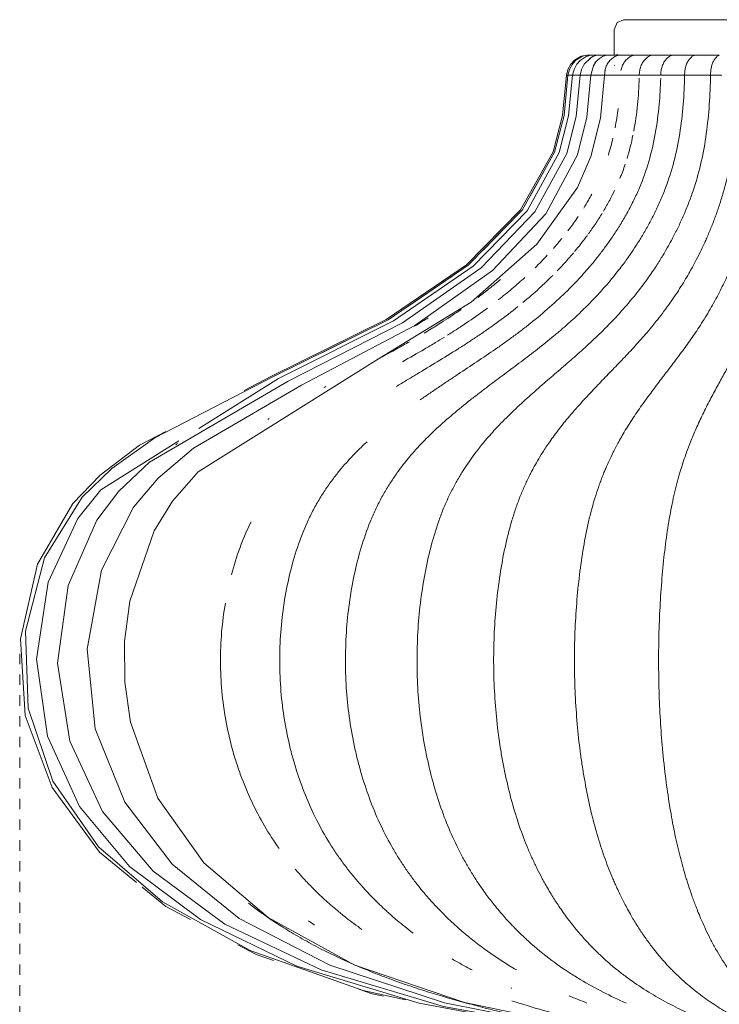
# Model space of a CAD drawing. Header units: millimetres. Extents: x 6358 to 7832, y 950 to 6668.
# Tile 2 of 9: x 6358 to 6561, y 1093 to 1378. Entities that reach past the tile are written whole.
import ezdxf

# ---------------------------------------------------------------- set-up
doc = ezdxf.new("R2010")
doc.units = ezdxf.units.MM
doc.linetypes.add('Dash', pattern=[6, 3, -3])
doc.layers.add('Lighthing Fixture Dim Grey Dash', color=7, linetype='Dash', lineweight=9, true_color=0xd2d2d2)
doc.layers.add('Luminarias', color=7, linetype='Continuous', lineweight=20)

# ---------------------------------------------------------------- blocks, each defined once
blk = doc.blocks.new('28302 - ISABELLE_500_dwg-551908-Alzado_PDF')
at = {"lineweight": 9}
for p, q in [((6522.46, 1367.57), (6522.57, 1367.57)), ((6522.57, 1367.57), (6523.49, 1367.57)), ((6523.49, 1367.57), (6525.32, 1367.57)), ((6525.32, 1367.57), (6528.04, 1367.57)), ((6528.04, 1367.57), (6531.62, 1367.57)), ((6530.96, 1367.62), (6531.38, 1367.77)), ((6531.62, 1367.57), (6536.02, 1367.57)), ((6536.02, 1367.57), (6541.19, 1367.57)), ((6541.19, 1367.57), (6547.08, 1367.57)), ((6547.08, 1367.57), (6553.61, 1367.57)), ((6553.61, 1367.57), (6560.73, 1367.57)), ((6516.46, 1361.74), (6516.65, 1361.74)), ((6518.32, 1361.74), (6518.25, 1361.74)), ((6520.72, 1361.74), (6520.47, 1361.74)), ((6523.63, 1361.74), (6523.54, 1361.74)), ((6523.54, 1361.74), (6524.25, 1361.74)), ((6524.25, 1361.74), (6527.16, 1361.74)), ((6527.44, 1361.74), (6527.63, 1363.23)), ((6527.44, 1361.74), (6527.44, 1361.74)), ((6527.44, 1361.74), (6528.53, 1361.74)), ((6528.53, 1361.74), (6531.78, 1361.74)), ((6532.12, 1361.74), (6533.66, 1361.74)), ((6533.66, 1361.74), (6537.23, 1361.74)), ((6537.62, 1361.74), (6539.59, 1361.74)), ((6539.59, 1361.74), (6543.43, 1361.74)), ((6543.87, 1361.74), (6546.25, 1361.74)), ((6546.25, 1361.74), (6550.32, 1361.74)), ((6550.8, 1361.74), (6553.58, 1361.74)), ((6553.58, 1361.74), (6557.83, 1361.74)), ((6558.35, 1361.74), (6561.48, 1361.74)), ((6510.58, 1335.12), (6505.91, 1326.73)), ((6499.14, 1318.06), (6492.33, 1311.1)), ((6483.35, 1303.52), (6470.78, 1294.97)), ((6455.26, 1286.17), (6445.8, 1281.47))]:
    blk.add_line(p, q, dxfattribs=at)
at = {"lineweight": 9, "flags": 128}
for points in [[(6516.46, 1361.74), (6516.91, 1363.42), (6517.74, 1364.94), (6518.78, 1366.08), (6520.73, 1367.23), (6522.46, 1367.57)], [(6516.91, 1361.74), (6517.36, 1363.42), (6518.18, 1364.94), (6519.2, 1366.07), (6521.1, 1367.21), (6521.99, 1367.46), (6522.34, 1367.52), (6522.47, 1367.54), (6522.42, 1367.53)], [(6518.25, 1361.74), (6518.68, 1363.43), (6519.47, 1364.95), (6520.43, 1366.04), (6522.19, 1367.16), (6522.86, 1367.39), (6522.91, 1367.4)], [(6520.47, 1361.74), (6520.86, 1363.44), (6521.62, 1364.96), (6523.48, 1366.78), (6523.9, 1367.03), (6523.94, 1367.05)], [(6521.99, 1367.46), (6522.34, 1367.52), (6522.47, 1367.54), (6522.42, 1367.53)], [(6523.54, 1361.74), (6524.16, 1364.2), (6525.07, 1365.68)], [(6530.49, 1364.56), (6530.42, 1364.56), (6530.38, 1364.56), (6530.37, 1364.56)], [(6516.91, 1361.74), (6515.76, 1350.05), (6513.02, 1339.49), (6503.67, 1322.69), (6488.03, 1306.71), (6464.82, 1290.92), (6431.46, 1274.36), (6397.27, 1256.74), (6384.79, 1247.84), (6376.22, 1239.54), (6365.26, 1221.9), (6359.76, 1200.69), (6360.56, 1178.4), (6367.74, 1157.25), (6380.93, 1138.22), (6399.48, 1122.29), (6424.91, 1108.19), (6457.63, 1096.61), (6469.86, 1093.92)], [(6520.47, 1361.74), (6519.32, 1349.81), (6516.58, 1339.07), (6507.32, 1322.12), (6491.8, 1305.9), (6468.96, 1290.04), (6435.86, 1273.12), (6395.75, 1249.65), (6386.86, 1241.25), (6380.45, 1232.83), (6372.13, 1213.95), (6369.12, 1191.43), (6372.62, 1168.89), (6382.13, 1148.47), (6396.82, 1131.14), (6417.56, 1115.85), (6445.41, 1102.63), (6480.81, 1092.03), (6509.2, 1086.9)], [(6523.54, 1361.74), (6522.4, 1349.59), (6519.67, 1338.69), (6510.49, 1321.6), (6495.06, 1305.18), (6472.55, 1289.24), (6439.69, 1271.98), (6408.45, 1253.72), (6398.25, 1245.05), (6391.04, 1236.62), (6381.84, 1218.35), (6377.66, 1195.52), (6380.02, 1172.42), (6388.55, 1151.16), (6402.24, 1133.18), (6421.67, 1117.52), (6447.94, 1103.92), (6481.15, 1093.09), (6527.84, 1083.82), (6537.26, 1083)], [(6527.44, 1361.74), (6526.3, 1349.29), (6523.57, 1338.18), (6519.71, 1329.26), (6507.93, 1312.82), (6488.88, 1295.98), (6462, 1279.62), (6409.84, 1246.88), (6402.37, 1238.34), (6397.05, 1229.74), (6390.05, 1209.39), (6388.51, 1197.75), (6388.56, 1185.97), (6390.21, 1174.33), (6398.14, 1152.34), (6411.43, 1133.61), (6430.05, 1117.72), (6455.19, 1104), (6486.91, 1093.12), (6531.46, 1083.83), (6542.07, 1082.86)], [(6518.25, 1361.74), (6517.1, 1349.96), (6514.36, 1339.34), (6505.04, 1322.48), (6489.45, 1306.41), (6466.38, 1290.59), (6433.11, 1273.9), (6410.02, 1259.45)], [(6516.46, 1361.74), (6515.31, 1350.08), (6512.57, 1339.54), (6503.2, 1322.76), (6487.56, 1306.81), (6464.3, 1291.02), (6430.9, 1274.5), (6423.17, 1270.46)], [(6516.91, 1361.74), (6516.95, 1361.74), (6518.31, 1361.74)], [(6518.25, 1361.74), (6518.43, 1361.74), (6520.56, 1361.74)], [(6520.47, 1361.74), (6520.87, 1361.74), (6523.4, 1361.74)], [(6531.78, 1361.74), (6531.94, 1361.74), (6532.11, 1361.74)], [(6537.23, 1361.74), (6537.39, 1361.74), (6537.56, 1361.74)], [(6543.43, 1361.74), (6543.6, 1361.74), (6543.78, 1361.74)], [(6550.32, 1361.74), (6550.5, 1361.74), (6550.68, 1361.74)], [(6557.83, 1361.74), (6558.01, 1361.74), (6558.19, 1361.74)], [(6400.47, 1258.57), (6392.78, 1254.55), (6381.43, 1245.92), (6373.47, 1237.65), (6363.32, 1220.1), (6358.31, 1198.5), (6359.75, 1176.28), (6367.52, 1155.38), (6381.21, 1136.72), (6391.96, 1127.9)], [(6404.25, 1255.85), (6381.59, 1241.67), (6374.95, 1233.34), (6366.35, 1214.86), (6362.99, 1192.62), (6366.16, 1170.31), (6375.41, 1149.91), (6389.93, 1132.5), (6410.52, 1117.14), (6438.42, 1103.69), (6473.77, 1092.94), (6490.8, 1089.79)], [(6393.63, 1126.53), (6400.4, 1120.97), (6407.62, 1117.14)], [(6421.28, 1109.89), (6426.65, 1107.03), (6431.64, 1105.35)], [(6456.34, 1097), (6460.23, 1095.69), (6463.47, 1095.01)]]:
    blk.add_lwpolyline(points, dxfattribs=at)
at = {"lineweight": 9}
for points in [[(6522.21, 1367.47), (6522.33, 1367.51), (6522.45, 1367.54), (6522.57, 1367.57)], [(6522.25, 1367.13), (6522.65, 1367.33), (6523.07, 1367.47), (6523.49, 1367.57)], [(6523.01, 1366.42), (6523.35, 1366.7), (6523.71, 1366.94), (6524.11, 1367.13)], [(6524.11, 1367.13), (6524.5, 1367.33), (6524.91, 1367.47), (6525.32, 1367.57)], [(6524.24, 1364.33), (6524.42, 1364.74), (6524.87, 1365.51), (6525.77, 1366.46), (6526.84, 1367.18), (6527.64, 1367.47), (6528.04, 1367.57)], [(6527.6, 1363.06), (6527.68, 1363.5), (6527.95, 1364.35), (6528.6, 1365.51), (6529.45, 1366.46), (6530.48, 1367.18), (6531.24, 1367.47), (6531.62, 1367.57)], [(6532.23, 1363.06), (6532.31, 1363.5), (6532.57, 1364.35), (6533.17, 1365.51), (6533.98, 1366.46), (6534.94, 1367.18), (6535.66, 1367.47), (6536.02, 1367.57)], [(6537.56, 1361.74), (6537.56, 1362.17), (6537.64, 1363.07), (6537.99, 1364.35), (6538.55, 1365.51), (6539.3, 1366.46), (6540.19, 1367.18), (6540.86, 1367.47), (6541.19, 1367.57)], [(6543.78, 1361.74), (6543.78, 1362.17), (6543.85, 1363.07), (6544.16, 1364.35), (6544.68, 1365.51), (6545.36, 1366.46), (6546.17, 1367.18), (6546.77, 1367.47), (6547.08, 1367.57)], [(6550.68, 1361.74), (6550.68, 1362.17), (6550.74, 1363.07), (6551.02, 1364.35), (6551.48, 1365.51), (6552.08, 1366.46), (6552.81, 1367.18), (6553.34, 1367.47), (6553.61, 1367.57)], [(6558.19, 1361.74), (6558.19, 1362.17), (6558.24, 1363.07), (6558.49, 1364.35), (6558.88, 1365.51), (6559.41, 1366.46), (6560.03, 1367.18), (6560.5, 1367.47), (6560.73, 1367.57)], [(6520.56, 1361.74), (6520.6, 1361.74), (6520.64, 1361.74), (6520.69, 1361.74)], [(6523.4, 1361.74), (6523.45, 1361.74), (6523.5, 1361.74), (6523.54, 1361.74)], [(6527.16, 1361.74), (6527.21, 1361.74), (6527.26, 1361.74), (6527.31, 1361.74)], [(6532.11, 1361.74), (6532.11, 1361.74), (6532.11, 1361.74), (6532.11, 1361.74)], [(6537.56, 1361.74), (6537.57, 1361.74), (6537.59, 1361.74), (6537.61, 1361.74), (6537.62, 1361.74)], [(6543.78, 1361.74), (6543.79, 1361.74), (6543.82, 1361.74), (6543.85, 1361.74), (6543.87, 1361.74)], [(6550.68, 1361.74), (6550.7, 1361.74), (6550.74, 1361.74), (6550.78, 1361.74), (6550.8, 1361.74)], [(6558.19, 1361.74), (6558.22, 1361.74), (6558.27, 1361.74), (6558.32, 1361.74), (6558.35, 1361.74)], [(6531.43, 1352.14), (6531.2, 1350.25), (6530.91, 1348.37), (6530.56, 1346.51)], [(6529.93, 1343.55), (6529.55, 1341.88), (6529.1, 1340.23), (6528.6, 1338.6)], [(6535.72, 1344.39), (6535.26, 1342.09), (6534.7, 1339.83), (6534.02, 1337.62)], [(6533.48, 1335.93), (6533.02, 1334.55), (6532.51, 1333.19), (6531.96, 1331.87)], [(6462.55, 1279.89), (6462.46, 1279.84), (6462.38, 1279.8), (6462.29, 1279.75)], [(6446.78, 1271.56), (6446.59, 1271.46), (6446.4, 1271.36), (6446.21, 1271.26)], [(6430.4, 1262.3), (6430.27, 1262.21), (6430.13, 1262.13), (6429.99, 1262.05)], [(6403.85, 1255.05), (6403.67, 1254.92), (6403.49, 1254.8), (6403.31, 1254.68)], [(6425.13, 1232.37), (6423.94, 1229.99), (6421.8, 1225.01), (6420.16, 1219.73), (6419.45, 1217.03)], [(6417.68, 1208.81), (6417.2, 1206.03), (6416.49, 1200.4), (6416.16, 1191.85), (6416.43, 1186.16), (6416.68, 1183.33)], [(6416.68, 1183.33), (6417.2, 1177.67), (6418.2, 1172.09), (6419.66, 1166.72)], [(6433.79, 1183.33), (6434.26, 1177.67), (6435.17, 1172.09), (6436.5, 1166.72)], [(6452.79, 1183.33), (6453.21, 1177.67), (6454.02, 1172.09), (6455.2, 1166.72)], [(6473.47, 1183.33), (6473.83, 1177.67), (6474.53, 1172.09), (6475.56, 1166.72)], [(6495.62, 1183.33), (6495.92, 1177.67), (6496.5, 1172.09), (6497.35, 1166.72)], [(6518.97, 1183.33), (6519.21, 1177.67), (6519.67, 1172.09), (6520.34, 1166.72)], [(6543.29, 1183.33), (6543.46, 1177.67), (6543.79, 1172.09), (6544.28, 1166.72)], [(6441.72, 1116.83), (6442.28, 1116.43), (6442.88, 1116.01), (6443.5, 1115.59)], [(6500.5, 1097.33), (6500.54, 1097.31), (6500.59, 1097.3), (6500.63, 1097.28)], [(6487.8, 1092.95), (6487.52, 1093.01), (6487.24, 1093.07), (6486.95, 1093.13)], [(6517.27, 1095.07), (6518.98, 1094.34), (6520.69, 1093.65), (6522.41, 1092.99)]]:
    blk.add_open_spline(points, degree=3, dxfattribs=at)
for points, knots in [([(6558.19, 1361.74), (6558.15, 1358.89), (6557.92, 1353.2), (6557.06, 1344.79), (6555.63, 1336.65), (6553.87, 1330.3), (6552.2, 1325.53), (6550.83, 1322.1), (6549.6, 1319.36), (6548.59, 1317.24), (6547.79, 1315.66), (6547.03, 1314.21), (6546.1, 1312.49), (6544.97, 1310.5), (6543.37, 1307.85), (6541.15, 1304.45), (6537.93, 1299.98), (6533.98, 1295.13), (6530.39, 1291.17), (6527.51, 1288.24), (6525.43, 1286.2), (6523.4, 1284.29), (6520.65, 1281.77), (6517.2, 1278.73), (6513.73, 1275.75), (6510.95, 1273.36), (6508.88, 1271.57), (6506.76, 1269.71), (6503.8, 1267.06), (6500.07, 1263.56), (6495.92, 1259.33), (6492.5, 1255.43), (6490.13, 1252.42), (6488.4, 1250.04), (6487.19, 1248.23), (6486.19, 1246.66), (6485.37, 1245.31), (6484.52, 1243.83), (6483.44, 1241.84), (6482.14, 1239.22), (6480.69, 1235.9), (6478.94, 1231.23), (6477.06, 1225.01), (6474.76, 1214.44), (6473.42, 1203.25), (6473.11, 1191.85), (6473.3, 1186.16), (6473.47, 1183.33)], [0, 0, 0, 0, 0.0227273, 0.0454545, 0.0681818, 0.0909091, 0.1022727, 0.1136364, 0.125, 0.1306818, 0.1363636, 0.1420455, 0.1477273, 0.1590909, 0.1704545, 0.1818182, 0.1931818, 0.2045455, 0.2159091, 0.2215909, 0.2272727, 0.2329545, 0.2386364, 0.25, 0.2613636, 0.2670455, 0.2727273, 0.2784091, 0.2840909, 0.2954545, 0.3068182, 0.3181818, 0.3295455, 0.3409091, 0.3522727, 0.3579545, 0.3636364, 0.3693182, 0.375, 0.3863636, 0.3977273, 0.4090909, 0.4318182, 0.4545455, 0.5, 0.5227273, 0.5454545, 0.5454545, 0.5454545, 0.5454545]), ([(6543.76, 1360.88), (6543.69, 1358.32), (6543.38, 1352.92), (6542.31, 1344.79), (6540.45, 1336.65), (6538.17, 1330.3), (6535.99, 1325.53), (6534.22, 1322.1), (6532.63, 1319.36), (6531.31, 1317.24), (6530.28, 1315.66), (6529.29, 1314.21), (6528.09, 1312.49), (6526.62, 1310.5), (6524.53, 1307.85), (6521.66, 1304.45), (6517.48, 1299.98), (6512.35, 1295.13), (6507.68, 1291.17), (6503.95, 1288.24), (6501.24, 1286.2), (6498.61, 1284.29), (6495.04, 1281.77), (6490.56, 1278.73), (6486.05, 1275.75), (6482.44, 1273.36), (6479.76, 1271.57), (6477, 1269.71), (6475.08, 1268.38), (6474.12, 1267.71)], [0.0022881, 0.0022881, 0.0022881, 0.0022881, 0.0227273, 0.0454545, 0.0681818, 0.0909091, 0.1022727, 0.1136364, 0.125, 0.1306818, 0.1363636, 0.1420455, 0.1477273, 0.1590909, 0.1704545, 0.1818182, 0.1931818, 0.2045455, 0.2159091, 0.2215909, 0.2272727, 0.2329545, 0.2386364, 0.25, 0.2613636, 0.2670455, 0.2727273, 0.2784091, 0.2840909, 0.2840909, 0.2840909, 0.2840909]), ([(6550.68, 1361.74), (6550.63, 1358.89), (6550.36, 1353.2), (6549.37, 1344.79), (6547.72, 1336.65), (6545.68, 1330.3), (6543.75, 1325.53), (6542.17, 1322.1), (6540.76, 1319.36), (6539.58, 1317.24), (6538.67, 1315.66), (6537.79, 1314.21), (6536.71, 1312.49), (6535.41, 1310.5), (6533.55, 1307.85), (6530.99, 1304.45), (6527.27, 1299.98), (6522.71, 1295.13), (6518.55, 1291.17), (6515.23, 1288.24), (6512.82, 1286.2), (6510.48, 1284.29), (6507.3, 1281.77), (6503.31, 1278.73), (6499.3, 1275.75), (6496.09, 1273.36), (6494.5, 1272.17), (6493.69, 1271.56)], [0, 0, 0, 0, 0.0227273, 0.0454545, 0.0681818, 0.0909091, 0.1022727, 0.1136364, 0.125, 0.1306818, 0.1363636, 0.1420455, 0.1477273, 0.1590909, 0.1704545, 0.1818182, 0.1931818, 0.2045455, 0.2159091, 0.2215909, 0.2272727, 0.2329545, 0.2386364, 0.25, 0.2613636, 0.2670455, 0.2727273, 0.2727273, 0.2727273, 0.2727273]), ([(6566.23, 1361.74), (6566.2, 1358.89), (6566, 1353.2), (6565.29, 1344.79), (6564.1, 1336.65), (6562.63, 1330.3), (6561.24, 1325.53), (6560.09, 1322.1), (6559.07, 1319.36), (6558.23, 1317.24), (6557.57, 1315.66), (6556.93, 1314.21), (6556.16, 1312.49), (6555.21, 1310.5), (6553.87, 1307.85), (6552.03, 1304.45), (6549.35, 1299.98), (6546.05, 1295.13), (6543.05, 1291.17), (6540.66, 1288.24), (6538.92, 1286.2), (6537.23, 1284.29), (6534.94, 1281.77), (6532.06, 1278.73), (6529.17, 1275.75), (6526.85, 1273.36), (6525.13, 1271.57), (6523.36, 1269.71), (6520.9, 1267.06), (6517.79, 1263.56), (6514.33, 1259.33), (6511.48, 1255.43), (6509.5, 1252.42), (6508.06, 1250.04), (6507.05, 1248.23), (6506.21, 1246.66), (6505.53, 1245.31), (6504.82, 1243.83), (6503.92, 1241.84), (6502.84, 1239.22), (6501.63, 1235.9), (6500.17, 1231.23), (6498.6, 1225.01), (6496.69, 1214.44), (6495.57, 1203.25), (6495.31, 1191.85), (6495.47, 1186.16), (6495.62, 1183.33)], [0, 0, 0, 0, 0.0227273, 0.0454545, 0.0681818, 0.0909091, 0.1022727, 0.1136364, 0.125, 0.1306818, 0.1363636, 0.1420455, 0.1477273, 0.1590909, 0.1704545, 0.1818182, 0.1931818, 0.2045455, 0.2159091, 0.2215909, 0.2272727, 0.2329545, 0.2386364, 0.25, 0.2613636, 0.2670455, 0.2727273, 0.2784091, 0.2840909, 0.2954545, 0.3068182, 0.3181818, 0.3295455, 0.3409091, 0.3522727, 0.3579545, 0.3636364, 0.3693182, 0.375, 0.3863636, 0.3977273, 0.4090909, 0.4318182, 0.4545455, 0.5, 0.5227273, 0.5454545, 0.5454545, 0.5454545, 0.5454545]), ([(6574.71, 1361.74), (6574.69, 1358.89), (6574.53, 1353.2), (6573.97, 1344.79), (6573.03, 1336.65), (6571.87, 1330.3), (6570.77, 1325.53), (6569.87, 1322.1), (6569.06, 1319.36), (6568.4, 1317.24), (6567.87, 1315.66), (6567.37, 1314.21), (6566.76, 1312.49), (6566.02, 1310.5), (6564.96, 1307.85), (6563.5, 1304.45), (6561.39, 1299.98), (6558.79, 1295.13), (6556.42, 1291.17), (6554.53, 1288.24), (6553.16, 1286.2), (6551.82, 1284.29), (6550.01, 1281.77), (6547.74, 1278.73), (6545.46, 1275.75), (6543.63, 1273.36), (6542.27, 1271.57), (6540.87, 1269.71), (6538.93, 1267.06), (6536.47, 1263.56), (6533.74, 1259.33), (6531.49, 1255.43), (6529.93, 1252.42), (6528.79, 1250.04), (6527.99, 1248.23), (6527.34, 1246.66), (6526.8, 1245.31), (6526.24, 1243.83), (6525.53, 1241.84), (6524.67, 1239.22), (6523.72, 1235.9), (6522.57, 1231.23), (6521.33, 1225.01), (6519.82, 1214.44), (6518.93, 1203.25), (6518.73, 1191.85), (6518.85, 1186.16), (6518.97, 1183.33)], [0, 0, 0, 0, 0.0227273, 0.0454545, 0.0681818, 0.0909091, 0.1022727, 0.1136364, 0.125, 0.1306818, 0.1363636, 0.1420455, 0.1477273, 0.1590909, 0.1704545, 0.1818182, 0.1931818, 0.2045455, 0.2159091, 0.2215909, 0.2272727, 0.2329545, 0.2386364, 0.25, 0.2613636, 0.2670455, 0.2727273, 0.2784091, 0.2840909, 0.2954545, 0.3068182, 0.3181818, 0.3295455, 0.3409091, 0.3522727, 0.3579545, 0.3636364, 0.3693182, 0.375, 0.3863636, 0.3977273, 0.4090909, 0.4318182, 0.4545455, 0.5, 0.5227273, 0.5454545, 0.5454545, 0.5454545, 0.5454545]), ([(6537.54, 1360.88), (6537.47, 1358.32), (6537.15, 1353.14), (6536.42, 1348.04), (6535.94, 1345.49)], [0.00228812, 0.00228812, 0.00228812, 0.00228812, 0.02272727, 0.04366361, 0.04366361, 0.04366361, 0.04366361]), ([(6583.55, 1361.74), (6583.53, 1358.89), (6583.42, 1353.2), (6583.01, 1344.79), (6582.33, 1336.65), (6581.49, 1330.3), (6580.7, 1325.53), (6580.05, 1322.1), (6579.47, 1319.36), (6578.98, 1317.24), (6578.61, 1315.66), (6578.24, 1314.21), (6577.8, 1312.49), (6577.26, 1310.5), (6576.5, 1307.85), (6575.45, 1304.45), (6573.92, 1299.98), (6572.04, 1295.13), (6570.33, 1291.17), (6568.97, 1288.24), (6567.98, 1286.2), (6567.01, 1284.29), (6565.71, 1281.77), (6564.07, 1278.73), (6562.42, 1275.75), (6561.1, 1273.36), (6560.11, 1271.57), (6559.1, 1269.71), (6557.7, 1267.06), (6555.93, 1263.56), (6553.96, 1259.33), (6552.33, 1255.43), (6551.2, 1252.42), (6550.38, 1250.04), (6549.8, 1248.23), (6549.33, 1246.66), (6548.94, 1245.31), (6548.54, 1243.83), (6548.02, 1241.84), (6547.41, 1239.22), (6546.72, 1235.9), (6545.88, 1231.23), (6544.99, 1225.01), (6543.9, 1214.44), (6543.26, 1203.25), (6543.11, 1191.85), (6543.2, 1186.16), (6543.29, 1183.33)], [0, 0, 0, 0, 0.0227273, 0.0454545, 0.0681818, 0.0909091, 0.1022727, 0.1136364, 0.125, 0.1306818, 0.1363636, 0.1420455, 0.1477273, 0.1590909, 0.1704545, 0.1818182, 0.1931818, 0.2045455, 0.2159091, 0.2215909, 0.2272727, 0.2329545, 0.2386364, 0.25, 0.2613636, 0.2670455, 0.2727273, 0.2784091, 0.2840909, 0.2954545, 0.3068182, 0.3181818, 0.3295455, 0.3409091, 0.3522727, 0.3579545, 0.3636364, 0.3693182, 0.375, 0.3863636, 0.3977273, 0.4090909, 0.4318182, 0.4545455, 0.5, 0.5227273, 0.5454545, 0.5454545, 0.5454545, 0.5454545]), ([(6523.78, 1327.24), (6523.48, 1326.67), (6522.73, 1325.32), (6521.94, 1324.01), (6521.46, 1323.25)], [0.09687328, 0.09687328, 0.09687328, 0.09687328, 0.10227273, 0.10985017, 0.10985017, 0.10985017, 0.10985017]), ([(6530.41, 1328.37), (6529.95, 1327.42), (6528.92, 1325.39), (6527.81, 1323.43), (6527.2, 1322.4)], [0.09329211, 0.09329211, 0.09329211, 0.09329211, 0.10227273, 0.11272138, 0.11272138, 0.11272138, 0.11272138]), ([(6519.84, 1320.77), (6519.4, 1320.12), (6518.57, 1318.93), (6517.56, 1317.58), (6517.01, 1316.85), (6516.86, 1316.66)], [0.11824908, 0.11824908, 0.11824908, 0.11824908, 0.125, 0.13068182, 0.13278758, 0.13278758, 0.13278758, 0.13278758]), ([(6526.83, 1321.79), (6526.22, 1320.78), (6525.24, 1319.25), (6523.9, 1317.29), (6523.18, 1316.29), (6522.84, 1315.83)], [0.11478784, 0.11478784, 0.11478784, 0.11478784, 0.125, 0.13068182, 0.1358165, 0.1358165, 0.1358165, 0.1358165]), ([(6522.58, 1315.47), (6522.27, 1315.04), (6521.6, 1314.15), (6520.37, 1312.56), (6519.45, 1311.43), (6518.81, 1310.66)], [0.13716364, 0.13716364, 0.13716364, 0.13716364, 0.14204545, 0.14772727, 0.15817533, 0.15817533, 0.15817533, 0.15817533]), ([(6515.1, 1314.43), (6515.05, 1314.37), (6514.62, 1313.84), (6513.81, 1312.87), (6513.07, 1312.02), (6512.67, 1311.56)], [0.14122772, 0.14122772, 0.14122772, 0.14122772, 0.14204545, 0.14772727, 0.15402885, 0.15402885, 0.15402885, 0.15402885]), ([(6510.9, 1309.6), (6510.36, 1309.01), (6509.3, 1307.9), (6508.02, 1306.6), (6507.39, 1305.98)], [0.16288516, 0.16288516, 0.16288516, 0.16288516, 0.17045455, 0.17656204, 0.17656204, 0.17656204, 0.17656204]), ([(6518.52, 1310.31), (6517.85, 1309.52), (6516.52, 1307.97), (6514.75, 1306.06), (6513.82, 1305.09)], [0.15974373, 0.15974373, 0.15974373, 0.15974373, 0.17045455, 0.17937281, 0.17937281, 0.17937281, 0.17937281]), ([(6512.49, 1303.74), (6511.32, 1302.57), (6508.64, 1299.99), (6505.46, 1297.23), (6503.81, 1295.86)], [0.18331134, 0.18331134, 0.18331134, 0.18331134, 0.19318182, 0.20285901, 0.20285901, 0.20285901, 0.20285901]), ([(6497.35, 1302.57), (6496.36, 1301.72), (6494.3, 1300.03), (6491.99, 1298.25), (6490.86, 1297.4)], [0.18649749, 0.18649749, 0.18649749, 0.18649749, 0.19318182, 0.19921781, 0.19921781, 0.19921781, 0.19921781]), ([(6504.4, 1303.15), (6503.29, 1302.13), (6500.89, 1300.02), (6498.12, 1297.77), (6496.72, 1296.67)], [0.18495099, 0.18495099, 0.18495099, 0.18495099, 0.19318182, 0.20094776, 0.20094776, 0.20094776, 0.20094776]), ([(6502.41, 1294.72), (6500.6, 1293.27), (6497.71, 1291.04), (6493.79, 1288.24), (6490.82, 1286.2), (6487.92, 1284.29), (6484, 1281.77), (6479.07, 1278.73), (6474.12, 1275.75), (6470.16, 1273.36), (6468.19, 1272.17), (6467.19, 1271.56)], [0.20555541, 0.20555541, 0.20555541, 0.20555541, 0.21590909, 0.22159091, 0.22727273, 0.23295455, 0.23863636, 0.25, 0.26136364, 0.26704545, 0.27272727, 0.27272727, 0.27272727, 0.27272727]), ([(6485.95, 1293.88), (6484.26, 1292.71), (6481.35, 1290.79), (6477.74, 1288.53), (6475.91, 1287.43), (6475.23, 1287.02)], [0.20755429, 0.20755429, 0.20755429, 0.20755429, 0.21590909, 0.22159091, 0.22501414, 0.22501414, 0.22501414, 0.22501414]), ([(6493.56, 1294.27), (6491.8, 1292.97), (6488.88, 1290.9), (6484.98, 1288.31), (6482.94, 1287.02), (6481.99, 1286.42)], [0.20663377, 0.20663377, 0.20663377, 0.20663377, 0.21590909, 0.22159091, 0.22669954, 0.22669954, 0.22669954, 0.22669954]), ([(6476.41, 1291.46), (6475.87, 1291.12), (6474.54, 1290.3), (6473.21, 1289.5), (6472.43, 1289.04)], [0.213429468, 0.213429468, 0.213429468, 0.213429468, 0.215909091, 0.219551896, 0.219551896, 0.219551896, 0.219551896]), ([(6471, 1284.56), (6470.85, 1284.47), (6469.58, 1283.74), (6466.93, 1282.26), (6464.43, 1280.91), (6463.06, 1280.17)], [0.23216895, 0.23216895, 0.23216895, 0.23216895, 0.23295455, 0.23863636, 0.24554029, 0.24554029, 0.24554029, 0.24554029]), ([(6481.13, 1285.89), (6480.26, 1285.35), (6478.35, 1284.18), (6474.3, 1281.77), (6471.11, 1279.95), (6468.98, 1278.74)], [0.22824497, 0.22824497, 0.22824497, 0.22824497, 0.23295455, 0.23863636, 0.25, 0.25, 0.25, 0.25]), ([(6493.69, 1271.56), (6492.89, 1270.95), (6491.25, 1269.71), (6487.84, 1267.06), (6483.53, 1263.56), (6478.73, 1259.33), (6476.09, 1256.73), (6474.98, 1255.58)], [0.27272727, 0.27272727, 0.27272727, 0.27272727, 0.27840909, 0.28409091, 0.29545455, 0.30681818, 0.31818182, 0.31818182, 0.31818182, 0.31818182]), ([(6458.72, 1255.58), (6457.47, 1254.42), (6455.41, 1252.42), (6453.17, 1250.04), (6451.59, 1248.23), (6450.3, 1246.66), (6449.24, 1245.31), (6448.13, 1243.83), (6446.73, 1241.84), (6445.04, 1239.22), (6443.16, 1235.9), (6440.88, 1231.23), (6438.44, 1225.01), (6435.46, 1214.44), (6433.71, 1203.25), (6433.31, 1191.85), (6433.56, 1186.16), (6433.79, 1183.33)], [0.3181818, 0.3181818, 0.3181818, 0.3181818, 0.3295455, 0.3409091, 0.3522727, 0.3579545, 0.3636364, 0.3693182, 0.375, 0.3863636, 0.3977273, 0.4090909, 0.4318182, 0.4545455, 0.5, 0.5227273, 0.5454545, 0.5454545, 0.5454545, 0.5454545]), ([(6474.98, 1255.58), (6473.86, 1254.42), (6472.03, 1252.42), (6470.04, 1250.04), (6468.63, 1248.23), (6467.48, 1246.66), (6466.54, 1245.31), (6465.55, 1243.83), (6464.3, 1241.84), (6462.8, 1239.22), (6461.13, 1235.9), (6459.1, 1231.23), (6456.93, 1225.01), (6454.27, 1214.44), (6452.72, 1203.25), (6452.37, 1191.85), (6452.58, 1186.16), (6452.79, 1183.33)], [0.3181818, 0.3181818, 0.3181818, 0.3181818, 0.3295455, 0.3409091, 0.3522727, 0.3579545, 0.3636364, 0.3693182, 0.375, 0.3863636, 0.3977273, 0.4090909, 0.4318182, 0.4545455, 0.5, 0.5227273, 0.5454545, 0.5454545, 0.5454545, 0.5454545]), ([(6419.66, 1166.72), (6420.02, 1165.38), (6420.81, 1162.72), (6422.62, 1157.53), (6425.2, 1151.25), (6428.92, 1144.21), (6431.75, 1139.86), (6433.24, 1137.78)], [0.59090909, 0.59090909, 0.59090909, 0.59090909, 0.60227273, 0.61363636, 0.63636364, 0.65909091, 0.68181818, 0.68181818, 0.68181818, 0.68181818]), ([(6436.5, 1166.72), (6436.83, 1165.38), (6437.55, 1162.72), (6439.19, 1157.53), (6441.54, 1151.25), (6444.92, 1144.21), (6448.15, 1138.77), (6450.92, 1134.7), (6453.09, 1131.78), (6454.97, 1129.45), (6456.5, 1127.66), (6457.89, 1126.1), (6459.36, 1124.52), (6461.34, 1122.48), (6463.47, 1120.42), (6466.02, 1118.15), (6467.25, 1117.1), (6467.57, 1116.83)], [0.5909091, 0.5909091, 0.5909091, 0.5909091, 0.6022727, 0.6136364, 0.6363636, 0.6590909, 0.6818182, 0.6931818, 0.7045455, 0.7159091, 0.7215909, 0.7272727, 0.7357955, 0.7443182, 0.7613636, 0.7698864, 0.7727273, 0.7727273, 0.7727273, 0.7727273]), ([(6455.2, 1166.72), (6455.49, 1165.38), (6456.13, 1162.72), (6457.59, 1157.53), (6459.68, 1151.25), (6462.7, 1144.21), (6465.57, 1138.77), (6468.04, 1134.7), (6469.97, 1131.78), (6471.64, 1129.45), (6473, 1127.66), (6474.24, 1126.1), (6475.54, 1124.52), (6477.31, 1122.48), (6479.21, 1120.42), (6481.47, 1118.15), (6482.57, 1117.1), (6482.86, 1116.83)], [0.5909091, 0.5909091, 0.5909091, 0.5909091, 0.6022727, 0.6136364, 0.6363636, 0.6590909, 0.6818182, 0.6931818, 0.7045455, 0.7159091, 0.7215909, 0.7272727, 0.7357955, 0.7443182, 0.7613636, 0.7698864, 0.7727269, 0.7727269, 0.7727269, 0.7727269]), ([(6475.56, 1166.72), (6475.81, 1165.38), (6476.37, 1162.72), (6477.63, 1157.53), (6479.44, 1151.25), (6482.05, 1144.21), (6484.53, 1138.77), (6486.67, 1134.7), (6488.34, 1131.78), (6489.79, 1129.45), (6490.97, 1127.66), (6492.04, 1126.1), (6493.17, 1124.52), (6494.7, 1122.48), (6496.34, 1120.42), (6498.3, 1118.15), (6499.25, 1117.1), (6499.49, 1116.83)], [0.5909091, 0.5909091, 0.5909091, 0.5909091, 0.6022727, 0.6136364, 0.6363636, 0.6590909, 0.6818182, 0.6931818, 0.7045455, 0.7159091, 0.7215909, 0.7272727, 0.7357955, 0.7443182, 0.7613636, 0.7698864, 0.7727269, 0.7727269, 0.7727269, 0.7727269]), ([(6497.35, 1166.72), (6497.57, 1165.38), (6498.03, 1162.72), (6499.08, 1157.53), (6500.59, 1151.25), (6502.76, 1144.21), (6504.83, 1138.77), (6506.62, 1134.7), (6508.01, 1131.78), (6509.21, 1129.45), (6510.2, 1127.66), (6511.09, 1126.1), (6512.03, 1124.52), (6513.31, 1122.48), (6514.67, 1120.42), (6516.31, 1118.15), (6517.1, 1117.1), (6517.3, 1116.83)], [0.5909091, 0.5909091, 0.5909091, 0.5909091, 0.6022727, 0.6136364, 0.6363636, 0.6590909, 0.6818182, 0.6931818, 0.7045455, 0.7159091, 0.7215909, 0.7272727, 0.7357955, 0.7443182, 0.7613636, 0.7698864, 0.7727269, 0.7727269, 0.7727269, 0.7727269]), ([(6520.34, 1166.72), (6520.51, 1165.38), (6520.88, 1162.72), (6521.71, 1157.53), (6522.9, 1151.25), (6524.61, 1144.21), (6526.25, 1138.77), (6527.65, 1134.7), (6528.75, 1131.78), (6529.71, 1129.45), (6530.48, 1127.66), (6531.19, 1126.1), (6531.93, 1124.52), (6532.94, 1122.48), (6534.02, 1120.42), (6535.3, 1118.15), (6535.93, 1117.1), (6536.09, 1116.83)], [0.5909091, 0.5909091, 0.5909091, 0.5909091, 0.6022727, 0.6136364, 0.6363636, 0.6590909, 0.6818182, 0.6931818, 0.7045455, 0.7159091, 0.7215909, 0.7272727, 0.7357955, 0.7443182, 0.7613636, 0.7698864, 0.7727269, 0.7727269, 0.7727269, 0.7727269]), ([(6544.28, 1166.72), (6544.4, 1165.38), (6544.66, 1162.72), (6545.26, 1157.53), (6546.12, 1151.25), (6547.36, 1144.21), (6548.54, 1138.77), (6549.56, 1134.7), (6550.35, 1131.78), (6551.04, 1129.45), (6551.6, 1127.66), (6552.11, 1126.1), (6552.65, 1124.52), (6553.37, 1122.48), (6554.15, 1120.42), (6555.08, 1118.15), (6555.53, 1117.1), (6555.65, 1116.83)], [0.5909091, 0.5909091, 0.5909091, 0.5909091, 0.6022727, 0.6136364, 0.6363636, 0.6590909, 0.6818182, 0.6931818, 0.7045455, 0.7159091, 0.7215909, 0.7272727, 0.7357955, 0.7443182, 0.7613636, 0.7698864, 0.7727269, 0.7727269, 0.7727269, 0.7727269]), ([(6437.91, 1131.8), (6438.72, 1130.85), (6439.96, 1129.45), (6441.64, 1127.66), (6443.17, 1126.1), (6444.78, 1124.52), (6446.96, 1122.48), (6449.3, 1120.42), (6452.1, 1118.15), (6453.46, 1117.1), (6453.81, 1116.83)], [0.70454545, 0.70454545, 0.70454545, 0.70454545, 0.71590909, 0.72159091, 0.72727273, 0.73579545, 0.74431818, 0.76136364, 0.76988636, 0.77272727, 0.77272727, 0.77272727, 0.77272727]), ([(6424.29, 1121.96), (6425.2, 1121.25), (6426.91, 1119.96), (6430.12, 1117.69), (6433.92, 1115.17), (6438.59, 1112.33), (6445.59, 1108.44), (6452.32, 1105.23), (6457.78, 1102.92), (6461.29, 1101.49), (6467.53, 1099.12), (6476.52, 1096.1), (6487.43, 1092.93), (6496.58, 1090.6), (6503.93, 1088.92), (6509.47, 1087.74), (6514.07, 1086.83), (6517.81, 1086.13), (6521.25, 1085.51), (6525.14, 1084.84), (6529.75, 1084.09), (6534.89, 1083.32), (6540.11, 1082.6), (6545.15, 1081.97), (6550.84, 1081.31), (6558.56, 1080.54), (6568.91, 1079.76), (6580.33, 1079.12), (6592.8, 1078.56), (6601.82, 1078.18), (6606.51, 1078.03)], [0.75, 0.75, 0.75, 0.75, 0.7613636, 0.7698864, 0.7784091, 0.7869318, 0.7954545, 0.8125, 0.8167614, 0.8210227, 0.8295455, 0.8465909, 0.8636364, 0.8806818, 0.8892045, 0.8977273, 0.90625, 0.9105114, 0.9147727, 0.9232955, 0.9318182, 0.9403409, 0.9488636, 0.953125, 0.9573864, 0.9659091, 0.9744318, 0.9829545, 0.9914773, 1, 1, 1, 1]), ([(6453.81, 1116.83), (6454.52, 1116.28), (6455.62, 1115.46), (6456.83, 1114.59), (6457.2, 1114.33)], [0.772727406, 0.772727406, 0.772727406, 0.772727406, 0.778409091, 0.780876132, 0.780876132, 0.780876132, 0.780876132]), ([(6467.57, 1116.83), (6468.22, 1116.28), (6469.61, 1115.14), (6471.2, 1113.9), (6472.04, 1113.27)], [0.77272742, 0.77272742, 0.77272742, 0.77272742, 0.77840909, 0.78409091, 0.78409091, 0.78409091, 0.78409091]), ([(6482.86, 1116.83), (6483.43, 1116.28), (6484.98, 1114.85), (6487.9, 1112.33), (6492.85, 1108.44), (6497.6, 1105.23), (6501.03, 1103.17), (6501.87, 1102.69), (6502.08, 1102.57)], [0.77272727, 0.77272727, 0.77272727, 0.77272727, 0.77840909, 0.78693182, 0.79545455, 0.8125, 0.81676136, 0.81818182, 0.81818182, 0.81818182, 0.81818182]), ([(6499.49, 1116.83), (6499.99, 1116.28), (6501.33, 1114.85), (6503.86, 1112.33), (6508.14, 1108.44), (6512.26, 1105.23), (6515.22, 1103.17), (6515.95, 1102.69), (6516.13, 1102.57)], [0.77272745, 0.77272745, 0.77272745, 0.77272745, 0.77840909, 0.78693182, 0.79545455, 0.8125, 0.81676136, 0.81818182, 0.81818182, 0.81818182, 0.81818182]), ([(6517.3, 1116.83), (6517.72, 1116.28), (6518.84, 1114.85), (6520.95, 1112.33), (6524.52, 1108.44), (6527.94, 1105.23), (6530.42, 1103.17), (6531.02, 1102.69), (6531.17, 1102.57)], [0.77272727, 0.77272727, 0.77272727, 0.77272727, 0.77840909, 0.78693182, 0.79545455, 0.8125, 0.81676136, 0.81818182, 0.81818182, 0.81818182, 0.81818182]), ([(6536.09, 1116.83), (6536.42, 1116.28), (6537.3, 1114.85), (6538.97, 1112.33), (6541.79, 1108.44), (6544.49, 1105.23), (6546.44, 1103.17), (6546.92, 1102.69), (6547.04, 1102.57)], [0.77272727, 0.77272727, 0.77272727, 0.77272727, 0.77840909, 0.78693182, 0.79545455, 0.8125, 0.81676136, 0.81818182, 0.81818182, 0.81818182, 0.81818182]), ([(6555.65, 1116.83), (6555.89, 1116.28), (6556.53, 1114.85), (6557.73, 1112.33), (6559.76, 1108.44), (6561.72, 1105.23), (6563.3, 1102.92), (6564.33, 1101.49), (6566.14, 1099.12), (6568.75, 1096.1), (6570.86, 1093.98), (6571.92, 1092.99)], [0.77272727, 0.77272727, 0.77272727, 0.77272727, 0.77840909, 0.78693182, 0.79545455, 0.8125, 0.81676136, 0.82102273, 0.82954545, 0.84659091, 0.86363636, 0.86363636, 0.86363636, 0.86363636]), ([(6483.35, 1105.76), (6484.34, 1105.18), (6486.07, 1104.2), (6487.99, 1103.17), (6488.94, 1102.69), (6489.17, 1102.57)], [0.80681818, 0.80681818, 0.80681818, 0.80681818, 0.8125, 0.81676136, 0.81818182, 0.81818182, 0.81818182, 0.81818182]), ([(6516.13, 1102.57), (6516.49, 1102.32), (6517.93, 1101.38), (6521.56, 1099.12), (6527.05, 1096.1), (6531.5, 1093.98), (6533.73, 1092.99)], [0.81818186, 0.81818186, 0.81818186, 0.81818186, 0.82102273, 0.82954545, 0.84659091, 0.86363636, 0.86363636, 0.86363636, 0.86363636]), ([(6531.17, 1102.57), (6531.47, 1102.32), (6532.67, 1101.38), (6535.69, 1099.12), (6540.28, 1096.1), (6543.98, 1093.98), (6545.84, 1092.99)], [0.81818186, 0.81818186, 0.81818186, 0.81818186, 0.82102273, 0.82954545, 0.84659091, 0.86363636, 0.86363636, 0.86363636, 0.86363636]), ([(6547.04, 1102.57), (6547.28, 1102.32), (6548.22, 1101.38), (6550.61, 1099.12), (6554.23, 1096.1), (6557.15, 1093.98), (6558.62, 1092.99)], [0.81818187, 0.81818187, 0.81818187, 0.81818187, 0.82102273, 0.82954545, 0.84659091, 0.86363636, 0.86363636, 0.86363636, 0.86363636]), ([(6500.62, 1093.64), (6501.3, 1093.42), (6505.16, 1092.19), (6510.63, 1090.6), (6517.04, 1088.92), (6521.87, 1087.74), (6525.88, 1086.83), (6529.14, 1086.13), (6532.14, 1085.51), (6535.54, 1084.84), (6539.56, 1084.09), (6544.05, 1083.32), (6548.6, 1082.6), (6552.99, 1081.97), (6557.95, 1081.31), (6564.68, 1080.54), (6573.72, 1079.76), (6583.67, 1079.12), (6594.55, 1078.56), (6602.42, 1078.18), (6606.51, 1078.03)], [0.8600002, 0.8600002, 0.8600002, 0.8600002, 0.8636364, 0.8806818, 0.8892045, 0.8977273, 0.90625, 0.9105114, 0.9147727, 0.9232955, 0.9318182, 0.9403409, 0.9488636, 0.953125, 0.9573864, 0.9659091, 0.9744318, 0.9829545, 0.9914773, 1, 1, 1, 1]), ([(6545.84, 1092.99), (6547.7, 1092), (6550.18, 1090.76), (6552.68, 1089.62), (6553.31, 1089.35)], [0.86363636, 0.86363636, 0.86363636, 0.86363636, 0.88068182, 0.88636364, 0.88636364, 0.88636364, 0.88636364]), ([(6558.62, 1092.99), (6560.08, 1092), (6562.29, 1090.6), (6565.25, 1088.92), (6567.48, 1087.74), (6569.2, 1086.9), (6570.21, 1086.43), (6570.45, 1086.31)], [0.86363636, 0.86363636, 0.86363636, 0.86363636, 0.88068182, 0.88920455, 0.89772727, 0.90625, 0.90909091, 0.90909091, 0.90909091, 0.90909091])]:
    blk.add_open_spline(points, degree=3, knots=knots, dxfattribs=at)
blk = doc.blocks.new('28302 - 28302 ISABELLE 500 White pendant lamp-551909-Alzado_PDF')
at = {"layer": 'Luminarias'}
for p, q in [((6683.55, 1377.82), (6532.98, 1377.82)), ((6530.31, 1374.84), (6530.31, 1367.57))]:
    blk.add_line(p, q, dxfattribs=at)
at = {"layer": 'Luminarias', "flags": 128}
blk.add_lwpolyline([(6530.31, 1374.84), (6531.2, 1376.98), (6532.98, 1377.82)], dxfattribs=at)
blk.add_blockref('28302 - ISABELLE_500_dwg-551908-Alzado_PDF', (0, 0))

msp = doc.modelspace()

# ---------------------------------------------------------------- linework, layer by layer
at = {"layer": 'Lighthing Fixture Dim Grey Dash'}
msp.add_line((6358.12, 1194.12), (6358.12, 979.12), dxfattribs=at)

# ---------------------------------------------------------------- block references
at = {"layer": 'Luminarias'}
msp.add_blockref('28302 - 28302 ISABELLE 500 White pendant lamp-551909-Alzado_PDF', (0, 0), dxfattribs=at)

doc.saveas('drawing.dxf')
